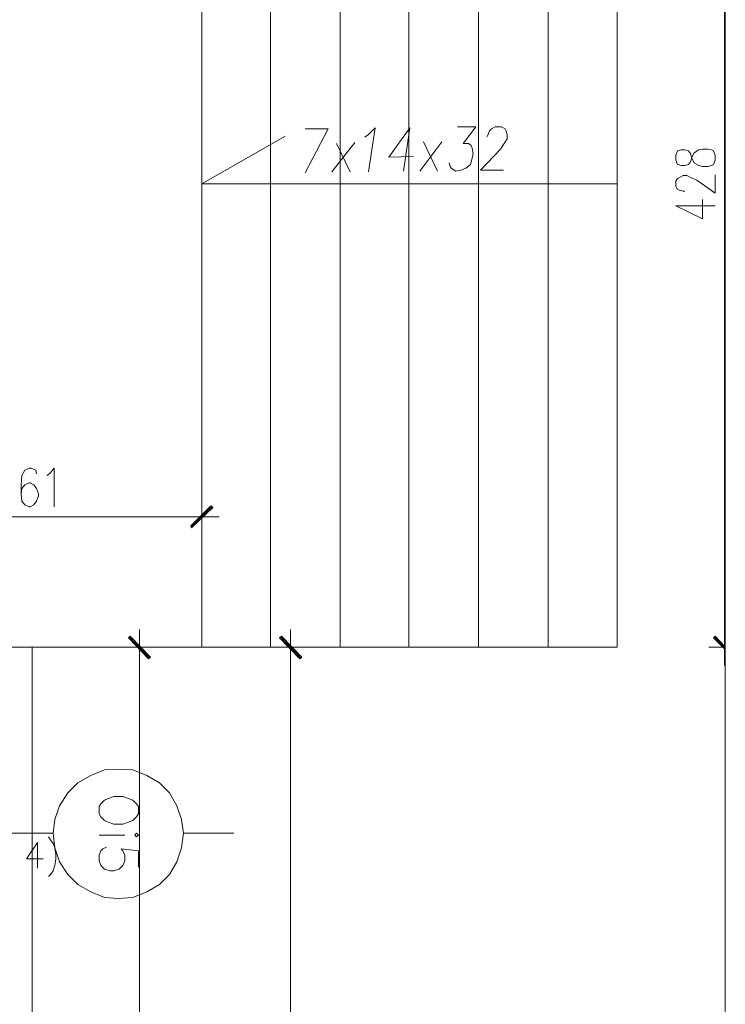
# Model space of a CAD drawing. Header units: inches. Extents: x -1441 to 3871, y -4351 to 2413.
# Tile 164 of 256: x 2277 to 2603, y -1129 to -674. Entities that reach past the tile are written whole.
import ezdxf

# ---------------------------------------------------------------- set-up
doc = ezdxf.new("R2010")
doc.units = ezdxf.units.IN
doc.header["$MEASUREMENT"] = 0
for name, color, linetype in [('at_Entity', 7, 'Continuous'), ('at_Rect', 7, 'Continuous'), ('at_Solid', 7, 'Continuous')]:
    doc.layers.add(name, color=color, linetype=linetype)

msp = doc.modelspace()

# ---------------------------------------------------------------- hatches: boundary and pattern name
at = {"layer": 'at_Solid', "lineweight": 15}
for points in [[(2365.39726, -898.57875), (2356.50517, -908.73979), (2356.08537, -907.89065)], [(2366.24163, -899.42789), (2365.39726, -898.57875), (2356.50517, -908.73979)], [(2328.14968, -958.68628), (2327.30054, -959.53541), (2337.4568, -968.42274)], [(2397.9889, -958.68628), (2397.14453, -959.53541), (2407.30556, -968.42274)], [(2598.2042, -958.68628), (2597.35983, -959.53541), (2602.44035, -963.34699)], [(2327.30054, -959.53541), (2337.4568, -968.42274), (2336.61244, -969.27188)], [(2397.14453, -959.53541), (2407.30556, -968.42274), (2406.45643, -969.27188)], [(2597.35983, -959.53541), (2602.44035, -963.34699), (2602.44035, -964.61593)]]:
    msp.add_hatch(color=7, dxfattribs=at).paths.add_polyline_path(points)

# ---------------------------------------------------------------- linework, layer by layer
at = {"layer": 'at_Entity', "color": 7, "lineweight": 15}
for p, q in [((2361.16588, -535.82031), (2361.16588, -963.76679)), ((2392.90838, -535.82031), (2392.90838, -963.76679)), ((2425.08022, -535.82031), (2425.08022, -963.76679)), ((2456.82748, -535.82031), (2456.82748, -963.76679)), ((2488.99932, -535.82031), (2488.99932, -963.76679)), ((2521.16639, -535.82031), (2521.16639, -963.76679)), ((2552.91365, -535.82031), (2552.91365, -963.76679)), ((2602.44035, -541.74996), (2602.44035, -958.26648)), ((2408.9943, -724.61041), (2419.5799, -724.61041)), ((2419.5799, -724.61041), (2408.9943, -744.9277)), ((2438.20369, -727.14828), (2441.16614, -724.18584)), ((2441.16614, -724.18584), (2438.20369, -744.50313)), ((2457.25205, -724.18584), (2447.51559, -737.72911)), ((2457.25205, -724.18584), (2454.28961, -744.07857)), ((2479.26286, -723.76127), (2487.72561, -723.76127)), ((2487.72561, -723.76127), (2481.80073, -731.38443)), ((2493.2307, -727.57285), (2494.07507, -725.45477)), ((2494.07507, -725.45477), (2494.92421, -724.61041)), ((2494.92421, -724.61041), (2496.61771, -723.76127)), ((2496.61771, -723.76127), (2499.58015, -723.76127)), ((2499.58015, -723.76127), (2501.27366, -724.61041)), ((2501.27366, -724.61041), (2501.69823, -725.45477)), ((2501.69823, -725.45477), (2502.11803, -727.57285)), ((2361.16588, -750.00822), (2399.6824, -727.99265)), ((2421.27341, -744.50313), (2431.85424, -730.95986)), ((2429.73616, -744.50313), (2423.38671, -731.38443)), ((2436.51019, -728.42199), (2438.20369, -727.14828)), ((2461.908, -744.07857), (2472.06426, -730.53529)), ((2469.95096, -744.07857), (2463.60151, -730.53529)), ((2481.80073, -731.38443), (2484.3386, -731.38443)), ((2484.3386, -731.38443), (2485.61231, -732.2288)), ((2492.80613, -728.42199), (2493.2307, -727.57285)), ((2500.84909, -731.38443), (2499.15558, -733.9223)), ((2502.11803, -729.26635), (2500.84909, -731.38443)), ((2502.11803, -727.57285), (2502.11803, -729.26635)), ((2485.61231, -732.2288), (2486.03211, -733.49773)), ((2486.03211, -733.49773), (2486.45668, -736.03561)), ((2486.45668, -736.03561), (2486.03211, -738.15368)), ((2499.15558, -733.9223), (2489.84369, -743.65877)), ((2580.84934, -734.76667), (2580.00497, -736.88474)), ((2582.54285, -734.34687), (2580.84934, -734.76667)), ((2584.23635, -734.34687), (2582.54285, -734.34687)), ((2585.92986, -734.76667), (2584.23635, -734.34687)), ((2586.77423, -736.03561), (2585.92986, -734.76667)), ((2587.62336, -738.57825), (2586.77423, -736.03561)), ((2587.62336, -737.30931), (2588.46773, -735.61581)), ((2588.46773, -735.61581), (2590.58581, -734.34687)), ((2590.58581, -734.34687), (2592.27931, -733.9223)), ((2592.27931, -733.9223), (2594.81718, -733.9223)), ((2594.81718, -733.9223), (2596.51069, -734.34687)), ((2596.51069, -734.34687), (2597.35983, -734.76667)), ((2597.35983, -734.76667), (2598.2042, -736.88474)), ((2447.51559, -737.72911), (2458.94556, -737.30931)), ((2475.87584, -741.96526), (2475.45128, -740.27176)), ((2486.03211, -738.15368), (2485.18774, -741.11612)), ((2580.00497, -736.88474), (2580.00497, -738.99805)), ((2580.00497, -738.99805), (2580.84934, -741.11612)), ((2585.92986, -741.11612), (2586.77423, -739.84719)), ((2586.77423, -739.84719), (2587.62336, -737.30931)), ((2588.46773, -740.27176), (2587.62336, -738.57825)), ((2590.58581, -741.54069), (2588.46773, -740.27176)), ((2598.2042, -738.99805), (2597.35983, -741.11612)), ((2598.2042, -736.88474), (2598.2042, -738.99805)), ((2476.29564, -742.80963), (2475.87584, -741.96526)), ((2478.41372, -744.07857), (2476.29564, -742.80963)), ((2480.95636, -743.65877), (2478.41372, -744.07857)), ((2483.06967, -742.80963), (2480.95636, -743.65877)), ((2485.18774, -741.11612), (2483.06967, -742.80963)), ((2489.84369, -743.65877), (2500.42452, -743.65877)), ((2580.84934, -741.11612), (2582.54285, -741.54069)), ((2582.54285, -741.54069), (2584.23635, -741.54069)), ((2584.23635, -741.54069), (2585.92986, -741.11612)), ((2592.27931, -741.96526), (2590.58581, -741.54069)), ((2594.81718, -741.96526), (2592.27931, -741.96526)), ((2596.51069, -741.54069), (2594.81718, -741.96526)), ((2597.35983, -741.11612), (2596.51069, -741.54069)), ((2580.00497, -748.73928), (2580.84934, -747.46558)), ((2580.00497, -751.27716), (2580.00497, -748.73928)), ((2580.84934, -747.46558), (2581.69848, -747.04101)), ((2581.69848, -747.04101), (2583.39198, -746.19664)), ((2583.39198, -746.19664), (2585.08549, -746.19664)), ((2585.08549, -746.19664), (2586.77423, -747.04101)), ((2586.77423, -747.04101), (2589.73667, -748.31471)), ((2589.73667, -748.31471), (2598.2042, -754.2396)), ((2598.2042, -754.2396), (2598.2042, -745.77207)), ((2552.91365, -750.00822), (2361.16588, -750.00822)), ((2580.84934, -752.54609), (2580.00497, -751.27716)), ((2581.69848, -752.97066), (2580.84934, -752.54609)), ((2583.39198, -753.39523), (2581.69848, -752.97066)), ((2584.23635, -753.39523), (2583.39198, -753.39523)), ((2592.27931, -766.08937), (2592.27931, -757.20204)), ((2580.00497, -760.16448), (2592.27931, -766.08937)), ((2580.00497, -760.16448), (2598.2042, -760.16448)), ((2281.58543, -881.22867), (2279.46736, -882.07304)), ((2282.4298, -881.22867), (2281.58543, -881.22867)), ((2284.54787, -882.07304), (2282.4298, -881.22867)), ((2290.89733, -883.76654), (2293.0154, -881.22867)), ((2293.0154, -881.22867), (2293.0154, -899.00332)), ((2278.19842, -884.61091), (2277.77862, -888.84706)), ((2279.46736, -882.07304), (2278.19842, -884.61091)), ((2284.97244, -883.76654), (2284.54787, -882.07304)), ((2289.62839, -884.61091), (2290.89733, -883.76654)), ((2277.77862, -888.84706), (2277.77862, -893.07844)), ((2278.19842, -890.54056), (2277.77862, -893.07844)), ((2279.46736, -888.84706), (2278.19842, -890.54056)), ((2281.58543, -887.99792), (2279.46736, -888.84706)), ((2282.01, -887.99792), (2281.58543, -887.99792)), ((2283.70351, -888.84706), (2282.01, -887.99792)), ((2284.97244, -890.54056), (2283.70351, -888.84706)), ((2285.81681, -893.07844), (2284.97244, -890.54056)), ((2277.77862, -893.07844), (2278.19842, -896.46545)), ((2284.97244, -896.46545), (2285.81681, -893.92281)), ((2285.81681, -893.92281), (2285.81681, -893.07844)), ((2278.19842, -896.46545), (2279.46736, -898.15895)), ((2279.46736, -898.15895), (2281.58543, -899.00332)), ((2281.58543, -899.00332), (2282.01, -899.00332)), ((2282.01, -899.00332), (2283.70351, -898.15895)), ((2283.70351, -898.15895), (2284.97244, -896.46545)), ((2356.08537, -907.89065), (2365.39726, -898.57875)), ((2356.08537, -908.31522), (2365.81706, -899.00332)), ((2365.39726, -898.57875), (2356.50517, -908.73979)), ((2365.39726, -898.57875), (2356.50517, -908.73979)), ((2356.50517, -908.73979), (2366.24163, -899.42789)), ((2361.16588, -896.04088), (2361.16588, -910.85786)), ((2366.24163, -899.42789), (2365.39726, -898.57875)), ((2355.23623, -903.65927), (2205.81656, -903.65927)), ((2352.69836, -903.65927), (2369.20884, -903.65927)), ((2356.50517, -908.73979), (2356.08537, -907.89065)), ((2328.14968, -958.68628), (2327.30054, -959.53541)), ((2337.4568, -968.42274), (2328.14968, -958.68628)), ((2332.38106, -972.23432), (2332.38106, -955.72383)), ((2397.9889, -958.68628), (2397.14453, -959.53541)), ((2407.30556, -968.42274), (2397.9889, -958.68628)), ((2402.22505, -972.23432), (2402.22505, -955.72383)), ((2598.2042, -958.68628), (2597.35983, -959.53541)), ((2602.44035, -963.34699), (2598.2042, -958.68628)), ((2602.44035, -955.72383), (2602.44035, -972.23432)), ((2327.30054, -959.53541), (2337.4568, -968.42274)), ((2327.30054, -959.53541), (2337.4568, -968.42274)), ((2336.61244, -969.27188), (2327.30054, -959.53541)), ((2337.03701, -968.84731), (2327.72511, -959.11085)), ((2397.14453, -959.53541), (2407.30556, -968.42274)), ((2397.14453, -959.53541), (2407.30556, -968.42274)), ((2406.45643, -969.27188), (2397.14453, -959.53541)), ((2406.87622, -968.84731), (2397.56433, -959.11085)), ((2597.35983, -959.53541), (2602.44035, -963.34699)), ((2597.35983, -959.53541), (2602.44035, -963.34699)), ((2602.44035, -964.61593), (2597.35983, -959.53541)), ((2602.44035, -963.76679), (2597.77963, -959.11085)), ((2361.16588, -963.76679), (2199.89167, -963.76679)), ((2282.85437, -1492.87996), (2282.85437, -963.76679)), ((2324.76267, -963.76679), (2339.99945, -963.76679)), ((2552.91365, -963.76679), (2361.16588, -963.76679)), ((2394.60189, -963.76679), (2409.41887, -963.76679)), ((2595.24175, -963.76679), (2602.44035, -963.76679)), ((2602.44035, -963.34699), (2602.44035, -964.61593)), ((2332.38106, -969.69168), (2332.38106, -1324.41193)), ((2337.4568, -968.42274), (2336.61244, -969.27188)), ((2402.22505, -969.69168), (2402.22505, -1487.37488)), ((2407.30556, -968.42274), (2406.45643, -969.27188)), ((2309.94569, -1023.02995), (2316.29514, -1020.48731)), ((2316.29514, -1020.48731), (2322.64459, -1020.06274)), ((2322.64459, -1020.06274), (2329.41862, -1020.48731)), ((2329.41862, -1020.48731), (2335.76807, -1023.02995)), ((2299.36485, -1031.06814), (2304.0208, -1026.41219)), ((2304.0208, -1026.41219), (2309.94569, -1023.02995)), ((2335.76807, -1023.02995), (2341.69295, -1026.41219)), ((2341.69295, -1026.41219), (2346.3489, -1031.06814)), ((2295.55327, -1036.99779), (2299.36485, -1031.06814)), ((2346.3489, -1031.06814), (2349.73591, -1036.99779)), ((2316.29514, -1034.45515), (2314.60163, -1036.14865)), ((2317.98865, -1033.61078), (2316.29514, -1034.45515)), ((2320.52652, -1032.76641), (2317.98865, -1033.61078)), ((2324.76267, -1032.76641), (2320.52652, -1032.76641)), ((2327.30054, -1033.61078), (2324.76267, -1032.76641)), ((2329.41862, -1034.45515), (2327.30054, -1033.61078)), ((2331.11212, -1036.14865), (2329.41862, -1034.45515)), ((2293.4352, -1043.34725), (2295.55327, -1036.99779)), ((2314.60163, -1036.14865), (2313.75727, -1037.41759)), ((2313.75727, -1037.41759), (2313.75727, -1040.80937)), ((2331.95649, -1037.41759), (2331.11212, -1036.14865)), ((2331.95649, -1040.80937), (2331.95649, -1037.41759)), ((2349.73591, -1036.99779), (2351.84922, -1043.34725)), ((2292.59083, -1049.6967), (2293.4352, -1043.34725)), ((2313.75727, -1040.80937), (2314.60163, -1042.07831)), ((2314.60163, -1042.07831), (2316.29514, -1043.77182)), ((2316.29514, -1043.77182), (2317.98865, -1044.61618)), ((2317.98865, -1044.61618), (2320.52652, -1045.46055)), ((2324.76267, -1045.46055), (2327.30054, -1044.61618)), ((2327.30054, -1044.61618), (2329.41862, -1043.77182)), ((2329.41862, -1043.77182), (2331.11212, -1042.07831)), ((2331.11212, -1042.07831), (2331.95649, -1040.80937)), ((2351.84922, -1043.34725), (2352.69836, -1049.6967)), ((2320.52652, -1045.46055), (2324.76267, -1045.46055)), ((2141.05309, -1049.6967), (2292.59083, -1049.6967)), ((2285.39224, -1053.92808), (2280.31649, -1061.54647)), ((2285.39224, -1053.92808), (2285.39224, -1065.78262)), ((2290.47276, -1051.38543), (2291.3219, -1052.65914)), ((2291.3219, -1052.65914), (2292.59083, -1054.35265)), ((2293.4352, -1056.46595), (2292.59083, -1049.6967)), ((2325.60704, -1050.54107), (2313.75727, -1050.54107)), ((2331.11212, -1049.6967), (2330.26298, -1050.54107)), ((2330.26298, -1050.54107), (2331.11212, -1051.38543)), ((2331.95649, -1050.54107), (2331.11212, -1049.6967)), ((2331.11212, -1051.38543), (2331.95649, -1050.54107)), ((2352.69836, -1049.6967), (2351.84922, -1056.46595)), ((2352.69836, -1049.6967), (2375.97809, -1049.6967)), ((2292.59083, -1054.35265), (2293.4352, -1056.46595)), ((2295.55327, -1062.81541), (2293.4352, -1056.46595)), ((2293.4352, -1056.46595), (2293.85977, -1059.42839)), ((2313.75727, -1059.85296), (2314.60163, -1057.73966)), ((2314.60163, -1057.73966), (2315.446, -1056.89052)), ((2315.446, -1056.89052), (2317.14428, -1056.04615)), ((2331.95649, -1057.73966), (2323.91353, -1056.89052)), ((2323.91353, -1056.89052), (2324.76267, -1057.73966)), ((2324.76267, -1057.73966), (2325.60704, -1059.85296)), ((2331.95649, -1065.35805), (2331.95649, -1057.73966)), ((2351.84922, -1056.46595), (2349.73591, -1062.81541)), ((2280.31649, -1061.54647), (2287.93488, -1061.54647)), ((2293.85977, -1061.54647), (2293.4352, -1064.50891)), ((2293.85977, -1059.42839), (2293.85977, -1061.54647)), ((2299.36485, -1068.74506), (2295.55327, -1062.81541)), ((2313.75727, -1062.39561), (2313.75727, -1059.85296)), ((2314.60163, -1064.50891), (2313.75727, -1062.39561)), ((2325.60704, -1062.39561), (2324.76267, -1064.50891)), ((2325.60704, -1059.85296), (2325.60704, -1062.39561)), ((2349.73591, -1062.81541), (2346.3489, -1068.74506)), ((2292.59083, -1067.05155), (2291.3219, -1068.74506)), ((2293.4352, -1064.50891), (2292.59083, -1067.05155)), ((2316.29514, -1066.20242), (2314.60163, -1064.50891)), ((2318.83778, -1067.05155), (2316.29514, -1066.20242)), ((2320.52652, -1067.05155), (2318.83778, -1067.05155)), ((2323.06916, -1066.20242), (2320.52652, -1067.05155)), ((2324.76267, -1064.50891), (2323.06916, -1066.20242)), ((2291.3219, -1068.74506), (2290.47276, -1069.58943)), ((2304.0208, -1073.40101), (2299.36485, -1068.74506)), ((2346.3489, -1068.74506), (2341.69295, -1073.40101)), ((2309.94569, -1076.78802), (2304.0208, -1073.40101)), ((2316.29514, -1079.32589), (2309.94569, -1076.78802)), ((2335.76807, -1076.78802), (2329.41862, -1079.32589)), ((2341.69295, -1073.40101), (2335.76807, -1076.78802)), ((2322.64459, -1079.75046), (2316.29514, -1079.32589)), ((2329.41862, -1079.32589), (2322.64459, -1079.75046))]:
    msp.add_line(p, q, dxfattribs=at)
at = {"layer": 'at_Rect', "color": 7, "lineweight": 15}
msp.add_line((2602.86253, 2412.78717), (2602.86253, -4350.50183), dxfattribs=at)

doc.saveas('drawing.dxf')
